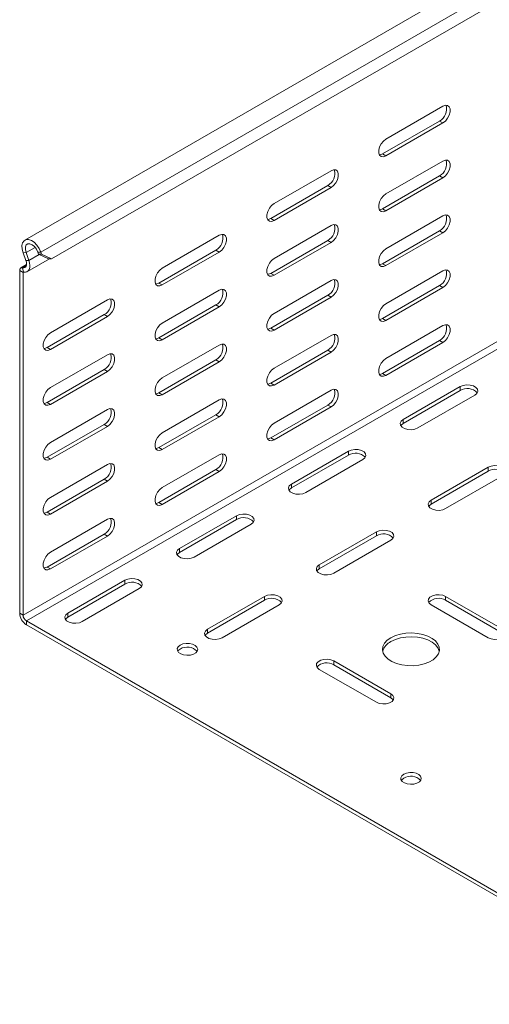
# Model space of a CAD drawing. Header units: millimetres. Extents: x -337 to 4147, y -1590 to -64.
# Tile 14 of 41: x 2246 to 2395, y -1590 to -1278. Entities that reach past the tile are written whole.
import ezdxf

# ---------------------------------------------------------------- set-up
doc = ezdxf.new("R2010")
doc.units = ezdxf.units.MM

msp = doc.modelspace()

# ---------------------------------------------------------------- linework, layer by layer
at = {"color": 7, "linetype": 'Continuous', "lineweight": 15}
for p, q in [((2495.41, -1205.11), (2247.93, -1347.98)), ((2256.34, -1353.92), (2499.58, -1213.5)), ((2362.07, -1316.06), (2380.11, -1305.65)), ((2361.01, -1320.76), (2379.05, -1310.35)), ((2380.11, -1310.96), (2362.07, -1321.37)), ((2362.07, -1333.41), (2380.11, -1323.01)), ((2326.72, -1336.47), (2344.75, -1326.06)), ((2361.01, -1338.11), (2379.05, -1327.7)), ((2380.11, -1328.31), (2362.07, -1338.72)), ((2325.66, -1341.17), (2343.69, -1330.76)), ((2344.75, -1331.37), (2326.72, -1341.78)), ((2362.07, -1350.77), (2380.11, -1340.36)), ((2326.72, -1353.82), (2344.75, -1343.42)), ((2361.01, -1355.46), (2379.05, -1345.05)), ((2291.36, -1356.88), (2309.4, -1346.47)), ((2325.66, -1358.52), (2343.69, -1348.11)), ((2380.11, -1345.66), (2362.07, -1356.07)), ((2290.3, -1361.58), (2308.33, -1351.17)), ((2344.75, -1348.72), (2326.72, -1359.13)), ((2248.27, -1354.45), (2247.37, -1351.99)), ((2249.2, -1354.41), (2248.3, -1351.95)), ((2248.71, -1357.97), (2255.68, -1353.95)), ((2252.05, -1351.81), (2252.28, -1352.44)), ((2252.28, -1352.44), (2253.22, -1352.41)), ((2255.4, -1353.96), (2252.28, -1352.44)), ((2252.98, -1351.77), (2253.22, -1352.41)), ((2253.22, -1352.41), (2256.34, -1353.92)), ((2256.34, -1353.92), (2255.4, -1353.96)), ((2309.4, -1351.78), (2291.36, -1362.19)), ((2248.46, -1355.77), (2246.66, -1356.81)), ((2246.29, -1465.99), (2246.29, -1357.64)), ((2247.35, -1466.6), (2247.35, -1358.25)), ((2362.07, -1368.12), (2380.11, -1357.71)), ((2291.36, -1374.24), (2309.4, -1363.83)), ((2326.72, -1371.18), (2344.75, -1360.77)), ((2361.01, -1372.81), (2379.05, -1362.4)), ((2380.11, -1363.02), (2362.07, -1373.43)), ((2256.01, -1377.29), (2274.04, -1366.88)), ((2325.66, -1375.87), (2343.69, -1365.46)), ((2344.75, -1366.07), (2326.72, -1376.48)), ((2290.3, -1378.93), (2308.33, -1368.52)), ((2309.4, -1369.13), (2291.36, -1379.54)), ((2254.95, -1381.99), (2272.98, -1371.58)), ((2274.04, -1372.19), (2256.01, -1382.6)), ((2362.07, -1385.47), (2380.11, -1375.06)), ((2326.72, -1388.53), (2344.75, -1378.12)), ((2291.36, -1391.59), (2309.4, -1381.18)), ((2361.01, -1390.16), (2379.05, -1379.76)), ((2380.11, -1380.37), (2362.07, -1390.78)), ((2256.01, -1394.65), (2274.04, -1384.24)), ((2325.66, -1393.22), (2343.69, -1382.81)), ((2344.75, -1383.43), (2326.72, -1393.84)), ((2290.3, -1396.28), (2308.33, -1385.87)), ((2309.4, -1386.48), (2291.36, -1396.89)), ((2254.95, -1399.34), (2272.98, -1388.93)), ((2274.04, -1389.54), (2256.01, -1399.95)), ((2385.59, -1394.35), (2367.55, -1404.76)), ((2326.72, -1405.88), (2344.75, -1395.47)), ((2385.59, -1395.58), (2367.55, -1405.98)), ((2372.15, -1407.41), (2390.18, -1397)), ((2291.36, -1408.94), (2309.4, -1398.53)), ((2325.66, -1410.57), (2343.69, -1400.17)), ((2344.75, -1400.78), (2326.72, -1411.19)), ((2256.01, -1412), (2274.04, -1401.59)), ((2290.3, -1413.63), (2308.33, -1403.22)), ((2309.4, -1403.84), (2291.36, -1414.25)), ((2254.95, -1416.69), (2272.98, -1406.28)), ((2274.04, -1406.9), (2256.01, -1417.3)), ((2291.36, -1426.29), (2309.4, -1415.88)), ((2350.23, -1414.76), (2332.2, -1425.17)), ((2350.23, -1415.99), (2332.2, -1426.39)), ((2256.01, -1429.35), (2274.04, -1418.94)), ((2336.8, -1427.82), (2354.83, -1417.41)), ((2394.42, -1419.86), (2376.39, -1430.27)), ((2290.3, -1430.98), (2308.33, -1420.58)), ((2309.4, -1421.19), (2291.36, -1431.6)), ((2394.42, -1421.09), (2376.39, -1431.5)), ((2380.99, -1432.93), (2399.02, -1422.52)), ((2254.95, -1434.04), (2272.98, -1423.63)), ((2274.04, -1424.25), (2256.01, -1434.66)), ((2314.88, -1435.17), (2296.84, -1445.58)), ((2256.01, -1446.7), (2274.04, -1436.29)), ((2314.88, -1436.4), (2296.84, -1446.8)), ((2301.44, -1448.23), (2319.47, -1437.82)), ((2254.95, -1451.39), (2272.98, -1440.99)), ((2274.04, -1441.6), (2256.01, -1452.01)), ((2359.07, -1440.27), (2341.04, -1450.68)), ((2359.07, -1441.5), (2341.04, -1451.91)), ((2345.63, -1453.34), (2363.67, -1442.93)), ((2279.52, -1455.58), (2261.49, -1465.99)), ((2279.52, -1456.81), (2261.49, -1467.21)), ((2266.08, -1468.64), (2284.12, -1458.23)), ((2323.71, -1460.68), (2305.68, -1471.09)), ((2323.71, -1461.91), (2305.68, -1472.32)), ((2310.28, -1473.75), (2328.31, -1463.34)), ((2376.39, -1463.34), (2394.42, -1473.75)), ((2399.02, -1471.09), (2380.99, -1460.68)), ((2399.02, -1472.32), (2380.99, -1461.91)), ((2456.3, -1588.45), (2248.41, -1468.44)), ((2456.3, -1589.68), (2248.41, -1469.66)), ((2363.67, -1491.5), (2345.63, -1481.09)), ((2341.04, -1483.75), (2359.07, -1494.16)), ((2363.67, -1492.73), (2345.63, -1482.32))]:
    msp.add_line(p, q, dxfattribs=at)
at = {"color": 7, "linetype": 'Continuous', "lineweight": 0}
for p, q in [((2252.98, -1351.77), (2500.47, -1208.9)), ((2379.05, -1310.35), (2380.11, -1310.96)), ((2361.01, -1320.76), (2362.07, -1321.37)), ((2247.35, -1466.6), (2494.83, -1323.73)), ((2248.41, -1468.44), (2495.89, -1325.57)), ((2379.05, -1327.7), (2380.11, -1328.31)), ((2343.69, -1330.76), (2344.75, -1331.37)), ((2361.01, -1338.11), (2362.07, -1338.72)), ((2325.66, -1341.17), (2326.72, -1341.78)), ((2379.05, -1345.05), (2380.11, -1345.66)), ((2343.69, -1348.11), (2344.75, -1348.72)), ((2248.3, -1351.95), (2251.17, -1350.29)), ((2308.33, -1351.17), (2309.4, -1351.78)), ((2248.3, -1351.95), (2247.37, -1351.99)), ((2248.27, -1354.45), (2249.2, -1354.41)), ((2249.2, -1354.41), (2252.46, -1352.53)), ((2252.98, -1351.77), (2252.05, -1351.81)), ((2247.2, -1356.76), (2248.4, -1356.06)), ((2247.2, -1356.76), (2247.5, -1358.1)), ((2361.01, -1355.46), (2362.07, -1356.07)), ((2247.35, -1358.25), (2246.29, -1357.64)), ((2247.35, -1358.25), (2247.57, -1358.12)), ((2325.66, -1358.52), (2326.72, -1359.13)), ((2290.3, -1361.58), (2291.36, -1362.19)), ((2379.05, -1362.4), (2380.11, -1363.02)), ((2343.69, -1365.46), (2344.75, -1366.07)), ((2308.33, -1368.52), (2309.4, -1369.13)), ((2272.98, -1371.58), (2274.04, -1372.19)), ((2361.01, -1372.81), (2362.07, -1373.43)), ((2325.66, -1375.87), (2326.72, -1376.48)), ((2290.3, -1378.93), (2291.36, -1379.54)), ((2254.95, -1381.99), (2256.01, -1382.6)), ((2379.05, -1379.76), (2380.11, -1380.37)), ((2343.69, -1382.81), (2344.75, -1383.43)), ((2308.33, -1385.87), (2309.4, -1386.48)), ((2272.98, -1388.93), (2274.04, -1389.54)), ((2361.01, -1390.16), (2362.07, -1390.78)), ((2325.66, -1393.22), (2326.72, -1393.84)), ((2385.59, -1395.58), (2385.59, -1394.35)), ((2290.3, -1396.28), (2291.36, -1396.89)), ((2254.95, -1399.34), (2256.01, -1399.95)), ((2343.69, -1400.17), (2344.75, -1400.78)), ((2308.33, -1403.22), (2309.4, -1403.84)), ((2272.98, -1406.28), (2274.04, -1406.9)), ((2367.55, -1405.98), (2367.55, -1404.76)), ((2290.3, -1413.63), (2291.36, -1414.25)), ((2325.66, -1410.57), (2326.72, -1411.19)), ((2254.95, -1416.69), (2256.01, -1417.3)), ((2350.23, -1415.99), (2350.23, -1414.76)), ((2394.42, -1421.09), (2394.42, -1419.86)), ((2308.33, -1420.58), (2309.4, -1421.19)), ((2272.98, -1423.63), (2274.04, -1424.25)), ((2332.2, -1426.39), (2332.2, -1425.17)), ((2290.3, -1430.98), (2291.36, -1431.6)), ((2376.39, -1431.5), (2376.39, -1430.27)), ((2254.95, -1434.04), (2256.01, -1434.66)), ((2314.88, -1436.4), (2314.88, -1435.17)), ((2272.98, -1440.99), (2274.04, -1441.6)), ((2359.07, -1441.5), (2359.07, -1440.27)), ((2296.84, -1446.8), (2296.84, -1445.58)), ((2341.04, -1451.91), (2341.04, -1450.68)), ((2254.95, -1451.39), (2256.01, -1452.01)), ((2279.52, -1456.81), (2279.52, -1455.58)), ((2323.71, -1461.91), (2323.71, -1460.68)), ((2380.99, -1461.91), (2380.99, -1460.68)), ((2246.29, -1465.99), (2247.35, -1466.6)), ((2261.49, -1467.21), (2261.49, -1465.99)), ((2248.41, -1468.44), (2248.41, -1469.66)), ((2305.68, -1472.32), (2305.68, -1471.09)), ((2345.63, -1482.32), (2345.63, -1481.09)), ((2363.67, -1492.73), (2363.67, -1491.5))]:
    msp.add_line(p, q, dxfattribs=at)
at = {"color": 7, "linetype": 'Continuous', "lineweight": 15, "flags": 128}
for points in [[(2380.11, -1305.65), (2380.89, -1305.36), (2381.58, -1305.42), (2382.1, -1305.83), (2382.37, -1306.54), (2382.37, -1307.46), (2382.1, -1308.49), (2381.58, -1309.49), (2380.89, -1310.35), (2380.11, -1310.96)], [(2362.07, -1321.37), (2361.29, -1321.66), (2360.6, -1321.6), (2360.08, -1321.19), (2359.81, -1320.48), (2359.81, -1319.56), (2360.08, -1318.54), (2360.6, -1317.54), (2361.29, -1316.68), (2362.07, -1316.06)], [(2360.01, -1321.07), (2360.23, -1321.05), (2361.01, -1320.76)], [(2380.11, -1323.01), (2380.89, -1322.71), (2381.58, -1322.77), (2382.1, -1323.18), (2382.37, -1323.89), (2382.37, -1324.81), (2382.1, -1325.84), (2381.58, -1326.84), (2380.89, -1327.7), (2380.11, -1328.31)], [(2344.75, -1326.06), (2345.54, -1325.77), (2346.23, -1325.83), (2346.74, -1326.24), (2347.01, -1326.95), (2347.01, -1327.87), (2346.74, -1328.9), (2346.23, -1329.9), (2345.54, -1330.76), (2344.75, -1331.37)], [(2362.07, -1338.72), (2361.29, -1339.02), (2360.6, -1338.95), (2360.08, -1338.54), (2359.81, -1337.84), (2359.81, -1336.91), (2360.08, -1335.89), (2360.6, -1334.89), (2361.29, -1334.03), (2362.07, -1333.41)], [(2326.72, -1341.78), (2325.93, -1342.07), (2325.24, -1342.01), (2324.73, -1341.6), (2324.46, -1340.89), (2324.46, -1339.97), (2324.73, -1338.95), (2325.24, -1337.95), (2325.93, -1337.09), (2326.72, -1336.47)], [(2360.01, -1338.42), (2360.23, -1338.4), (2361.01, -1338.11)], [(2324.65, -1341.48), (2324.87, -1341.46), (2325.66, -1341.17)], [(2380.11, -1340.36), (2380.89, -1340.06), (2381.58, -1340.13), (2382.1, -1340.53), (2382.37, -1341.24), (2382.37, -1342.17), (2382.1, -1343.19), (2381.58, -1344.19), (2380.89, -1345.05), (2380.11, -1345.66)], [(2344.75, -1343.42), (2345.54, -1343.12), (2346.23, -1343.18), (2346.74, -1343.59), (2347.01, -1344.3), (2347.01, -1345.22), (2346.74, -1346.25), (2346.23, -1347.25), (2345.54, -1348.11), (2344.75, -1348.72)], [(2247.37, -1351.99), (2247.06, -1350.82), (2247, -1349.75), (2247.2, -1348.85), (2247.65, -1348.19), (2248.29, -1347.83), (2249.09, -1347.8), (2249.98, -1348.1), (2250.88, -1348.7), (2251.73, -1349.57), (2252.45, -1350.62), (2252.98, -1351.77)], [(2309.4, -1346.47), (2310.18, -1346.18), (2310.87, -1346.24), (2311.39, -1346.65), (2311.66, -1347.36), (2311.66, -1348.28), (2311.39, -1349.31), (2310.87, -1350.31), (2310.18, -1351.17), (2309.4, -1351.78)], [(2248.3, -1351.95), (2248.07, -1351.01), (2248.1, -1350.17), (2248.37, -1349.54), (2248.87, -1349.19), (2249.52, -1349.17), (2250.25, -1349.47), (2250.97, -1350.06), (2251.59, -1350.87), (2252.05, -1351.81)], [(2362.07, -1356.07), (2361.29, -1356.37), (2360.6, -1356.31), (2360.08, -1355.9), (2359.81, -1355.19), (2359.81, -1354.27), (2360.08, -1353.24), (2360.6, -1352.24), (2361.29, -1351.38), (2362.07, -1350.77)], [(2247.2, -1356.76), (2247.56, -1356.79), (2247.88, -1356.71), (2248.14, -1356.53), (2248.34, -1356.24), (2248.45, -1355.87), (2248.47, -1355.44), (2248.41, -1354.95), (2248.27, -1354.45)], [(2247.5, -1358.1), (2248.08, -1358.16), (2248.59, -1358.03), (2249.01, -1357.74), (2249.31, -1357.28), (2249.49, -1356.69), (2249.53, -1355.99), (2249.43, -1355.22), (2249.2, -1354.41)], [(2326.72, -1359.13), (2325.93, -1359.43), (2325.24, -1359.36), (2324.73, -1358.95), (2324.46, -1358.25), (2324.46, -1357.32), (2324.73, -1356.3), (2325.24, -1355.3), (2325.93, -1354.44), (2326.72, -1353.82)], [(2246.29, -1357.64), (2246.3, -1357.41), (2246.35, -1357.21), (2246.43, -1357.04), (2246.54, -1356.9), (2246.68, -1356.8), (2246.83, -1356.75), (2247.01, -1356.73), (2247.2, -1356.76)], [(2291.36, -1362.19), (2290.58, -1362.48), (2289.89, -1362.42), (2289.37, -1362.01), (2289.1, -1361.3), (2289.1, -1360.38), (2289.37, -1359.36), (2289.89, -1358.36), (2290.58, -1357.5), (2291.36, -1356.88)], [(2360.01, -1355.77), (2360.23, -1355.76), (2361.01, -1355.46)], [(2380.11, -1357.71), (2380.89, -1357.41), (2381.58, -1357.48), (2382.1, -1357.89), (2382.37, -1358.59), (2382.37, -1359.52), (2382.1, -1360.54), (2381.58, -1361.54), (2380.89, -1362.4), (2380.11, -1363.02)], [(2247.35, -1358.25), (2247.35, -1358.21), (2247.36, -1358.18), (2247.37, -1358.15), (2247.39, -1358.13), (2247.41, -1358.11), (2247.44, -1358.1), (2247.47, -1358.1), (2247.5, -1358.1)], [(2324.65, -1358.83), (2324.87, -1358.81), (2325.66, -1358.52)], [(2344.75, -1360.77), (2345.54, -1360.47), (2346.23, -1360.54), (2346.74, -1360.95), (2347.01, -1361.65), (2347.01, -1362.58), (2346.74, -1363.6), (2346.23, -1364.6), (2345.54, -1365.46), (2344.75, -1366.07)], [(2289.3, -1361.89), (2289.52, -1361.87), (2290.3, -1361.58)], [(2309.4, -1363.83), (2310.18, -1363.53), (2310.87, -1363.59), (2311.39, -1364), (2311.66, -1364.71), (2311.66, -1365.63), (2311.39, -1366.66), (2310.87, -1367.66), (2310.18, -1368.52), (2309.4, -1369.13)], [(2274.04, -1366.88), (2274.83, -1366.59), (2275.52, -1366.65), (2276.03, -1367.06), (2276.3, -1367.77), (2276.3, -1368.69), (2276.03, -1369.72), (2275.52, -1370.72), (2274.83, -1371.58), (2274.04, -1372.19)], [(2362.07, -1373.43), (2361.29, -1373.72), (2360.6, -1373.66), (2360.08, -1373.25), (2359.81, -1372.54), (2359.81, -1371.62), (2360.08, -1370.59), (2360.6, -1369.59), (2361.29, -1368.73), (2362.07, -1368.12)], [(2326.72, -1376.48), (2325.93, -1376.78), (2325.24, -1376.72), (2324.73, -1376.31), (2324.46, -1375.6), (2324.46, -1374.68), (2324.73, -1373.65), (2325.24, -1372.65), (2325.93, -1371.79), (2326.72, -1371.18)], [(2360.01, -1373.13), (2360.23, -1373.11), (2361.01, -1372.81)], [(2291.36, -1379.54), (2290.58, -1379.84), (2289.89, -1379.77), (2289.37, -1379.36), (2289.1, -1378.66), (2289.1, -1377.73), (2289.37, -1376.71), (2289.89, -1375.71), (2290.58, -1374.85), (2291.36, -1374.24)], [(2324.65, -1376.18), (2324.87, -1376.17), (2325.66, -1375.87)], [(2380.11, -1375.06), (2380.89, -1374.77), (2381.58, -1374.83), (2382.1, -1375.24), (2382.37, -1375.95), (2382.37, -1376.87), (2382.1, -1377.89), (2381.58, -1378.89), (2380.89, -1379.75), (2380.11, -1380.37)], [(2256.01, -1382.6), (2255.22, -1382.89), (2254.53, -1382.83), (2254.02, -1382.42), (2253.75, -1381.71), (2253.75, -1380.79), (2254.02, -1379.77), (2254.53, -1378.77), (2255.22, -1377.91), (2256.01, -1377.29)], [(2289.3, -1379.24), (2289.52, -1379.22), (2290.3, -1378.93)], [(2344.75, -1378.12), (2345.54, -1377.82), (2346.23, -1377.89), (2346.74, -1378.3), (2347.01, -1379.01), (2347.01, -1379.93), (2346.74, -1380.95), (2346.23, -1381.95), (2345.54, -1382.81), (2344.75, -1383.43)], [(2253.94, -1382.3), (2254.16, -1382.28), (2254.95, -1381.99)], [(2309.4, -1381.18), (2310.18, -1380.88), (2310.87, -1380.95), (2311.39, -1381.36), (2311.66, -1382.06), (2311.66, -1382.99), (2311.39, -1384.01), (2310.87, -1385.01), (2310.18, -1385.87), (2309.4, -1386.48)], [(2274.04, -1384.24), (2274.83, -1383.94), (2275.52, -1384), (2276.03, -1384.41), (2276.3, -1385.12), (2276.3, -1386.04), (2276.03, -1387.07), (2275.52, -1388.07), (2274.83, -1388.93), (2274.04, -1389.54)], [(2362.07, -1390.78), (2361.29, -1391.07), (2360.6, -1391.01), (2360.08, -1390.6), (2359.81, -1389.89), (2359.81, -1388.97), (2360.08, -1387.94), (2360.6, -1386.94), (2361.29, -1386.08), (2362.07, -1385.47)], [(2326.72, -1393.84), (2325.93, -1394.13), (2325.24, -1394.07), (2324.73, -1393.66), (2324.46, -1392.95), (2324.46, -1392.03), (2324.73, -1391), (2325.24, -1390), (2325.93, -1389.14), (2326.72, -1388.53)], [(2291.36, -1396.89), (2290.58, -1397.19), (2289.89, -1397.13), (2289.37, -1396.72), (2289.1, -1396.01), (2289.1, -1395.09), (2289.37, -1394.06), (2289.89, -1393.06), (2290.58, -1392.2), (2291.36, -1391.59)], [(2360.01, -1390.48), (2360.23, -1390.46), (2361.01, -1390.16)], [(2256.01, -1399.95), (2255.22, -1400.25), (2254.53, -1400.18), (2254.02, -1399.77), (2253.75, -1399.07), (2253.75, -1398.14), (2254.02, -1397.12), (2254.53, -1396.12), (2255.22, -1395.26), (2256.01, -1394.65)], [(2324.65, -1393.54), (2324.87, -1393.52), (2325.66, -1393.22)], [(2390.18, -1397), (2390.83, -1396.47), (2391.12, -1395.84), (2391.02, -1395.19), (2390.55, -1394.6), (2389.75, -1394.14), (2388.73, -1393.86), (2387.6, -1393.81), (2386.51, -1393.98), (2385.59, -1394.35)], [(2289.3, -1396.59), (2289.52, -1396.58), (2290.3, -1396.28)], [(2344.75, -1395.47), (2345.54, -1395.18), (2346.23, -1395.24), (2346.74, -1395.65), (2347.01, -1396.36), (2347.01, -1397.28), (2346.74, -1398.3), (2346.23, -1399.3), (2345.54, -1400.16), (2344.75, -1400.78)], [(2253.94, -1399.65), (2254.16, -1399.63), (2254.95, -1399.34)], [(2309.4, -1398.53), (2310.18, -1398.24), (2310.87, -1398.3), (2311.39, -1398.71), (2311.66, -1399.42), (2311.66, -1400.34), (2311.39, -1401.36), (2310.87, -1402.36), (2310.18, -1403.22), (2309.4, -1403.84)], [(2274.04, -1401.59), (2274.83, -1401.29), (2275.52, -1401.36), (2276.03, -1401.77), (2276.3, -1402.47), (2276.3, -1403.4), (2276.03, -1404.42), (2275.52, -1405.42), (2274.83, -1406.28), (2274.04, -1406.9)], [(2326.72, -1411.19), (2325.93, -1411.48), (2325.24, -1411.42), (2324.73, -1411.01), (2324.46, -1410.3), (2324.46, -1409.38), (2324.73, -1408.36), (2325.24, -1407.35), (2325.93, -1406.49), (2326.72, -1405.88)], [(2367.55, -1404.76), (2366.91, -1405.29), (2366.62, -1405.92), (2366.71, -1406.57), (2367.19, -1407.16), (2367.99, -1407.62), (2369.01, -1407.9), (2370.14, -1407.96), (2371.23, -1407.79), (2372.15, -1407.41)], [(2367.55, -1405.98), (2366.91, -1406.52), (2366.78, -1406.7)], [(2291.36, -1414.25), (2290.58, -1414.54), (2289.89, -1414.48), (2289.37, -1414.07), (2289.1, -1413.36), (2289.1, -1412.44), (2289.37, -1411.41), (2289.89, -1410.41), (2290.58, -1409.55), (2291.36, -1408.94)], [(2256.01, -1417.3), (2255.22, -1417.6), (2254.53, -1417.54), (2254.02, -1417.13), (2253.75, -1416.42), (2253.75, -1415.5), (2254.02, -1414.47), (2254.53, -1413.47), (2255.22, -1412.61), (2256.01, -1412)], [(2289.3, -1413.95), (2289.52, -1413.93), (2290.3, -1413.63)], [(2324.65, -1410.89), (2324.87, -1410.87), (2325.66, -1410.57)], [(2253.94, -1417), (2254.16, -1416.99), (2254.95, -1416.69)], [(2309.4, -1415.88), (2310.18, -1415.59), (2310.87, -1415.65), (2311.39, -1416.06), (2311.66, -1416.77), (2311.66, -1417.69), (2311.39, -1418.71), (2310.87, -1419.71), (2310.18, -1420.57), (2309.4, -1421.19)], [(2354.83, -1417.41), (2355.47, -1416.88), (2355.77, -1416.25), (2355.67, -1415.6), (2355.19, -1415.01), (2354.39, -1414.55), (2353.37, -1414.27), (2352.25, -1414.22), (2351.16, -1414.39), (2350.23, -1414.76)], [(2274.04, -1418.94), (2274.83, -1418.65), (2275.52, -1418.71), (2276.03, -1419.12), (2276.3, -1419.83), (2276.3, -1420.75), (2276.03, -1421.77), (2275.52, -1422.77), (2274.83, -1423.63), (2274.04, -1424.25)], [(2399.02, -1422.52), (2399.67, -1421.98), (2399.96, -1421.35), (2399.86, -1420.7), (2399.39, -1420.11), (2398.59, -1419.65), (2397.56, -1419.38), (2396.44, -1419.32), (2395.35, -1419.49), (2394.42, -1419.86)], [(2332.2, -1425.17), (2331.55, -1425.7), (2331.26, -1426.33), (2331.36, -1426.98), (2331.84, -1427.57), (2332.63, -1428.03), (2333.66, -1428.31), (2334.78, -1428.37), (2335.87, -1428.2), (2336.8, -1427.82)], [(2291.36, -1431.6), (2290.58, -1431.89), (2289.89, -1431.83), (2289.37, -1431.42), (2289.1, -1430.71), (2289.1, -1429.79), (2289.37, -1428.77), (2289.89, -1427.76), (2290.58, -1426.9), (2291.36, -1426.29)], [(2332.2, -1426.39), (2331.55, -1426.93), (2331.43, -1427.11)], [(2256.01, -1434.66), (2255.22, -1434.95), (2254.53, -1434.89), (2254.02, -1434.48), (2253.75, -1433.77), (2253.75, -1432.85), (2254.02, -1431.82), (2254.53, -1430.82), (2255.22, -1429.96), (2256.01, -1429.35)], [(2289.3, -1431.3), (2289.52, -1431.28), (2290.3, -1430.98)], [(2376.39, -1430.27), (2375.75, -1430.81), (2375.45, -1431.44), (2375.55, -1432.08), (2376.03, -1432.67), (2376.83, -1433.14), (2377.85, -1433.41), (2378.97, -1433.47), (2380.07, -1433.3), (2380.99, -1432.93)], [(2376.39, -1431.5), (2375.75, -1432.03), (2375.62, -1432.21)], [(2253.94, -1434.36), (2254.16, -1434.34), (2254.95, -1434.04)], [(2319.47, -1437.82), (2320.12, -1437.29), (2320.41, -1436.66), (2320.31, -1436.01), (2319.84, -1435.42), (2319.04, -1434.96), (2318.01, -1434.69), (2316.89, -1434.63), (2315.8, -1434.8), (2314.88, -1435.17)], [(2274.04, -1436.29), (2274.83, -1436), (2275.52, -1436.06), (2276.03, -1436.47), (2276.3, -1437.18), (2276.3, -1438.1), (2276.03, -1439.12), (2275.52, -1440.12), (2274.83, -1440.98), (2274.04, -1441.6)], [(2363.67, -1442.93), (2364.31, -1442.39), (2364.61, -1441.76), (2364.51, -1441.11), (2364.03, -1440.52), (2363.23, -1440.06), (2362.21, -1439.79), (2361.08, -1439.73), (2359.99, -1439.9), (2359.07, -1440.27)], [(2256.01, -1452.01), (2255.22, -1452.3), (2254.53, -1452.24), (2254.02, -1451.83), (2253.75, -1451.12), (2253.75, -1450.2), (2254.02, -1449.18), (2254.53, -1448.17), (2255.22, -1447.31), (2256.01, -1446.7)], [(2296.84, -1445.58), (2296.2, -1446.11), (2295.9, -1446.74), (2296, -1447.39), (2296.48, -1447.98), (2297.28, -1448.44), (2298.3, -1448.72), (2299.43, -1448.78), (2300.52, -1448.61), (2301.44, -1448.23)], [(2296.84, -1446.8), (2296.2, -1447.34), (2296.07, -1447.52)], [(2341.04, -1450.68), (2340.39, -1451.22), (2340.1, -1451.85), (2340.2, -1452.49), (2340.67, -1453.09), (2341.47, -1453.55), (2342.5, -1453.82), (2343.62, -1453.88), (2344.71, -1453.71), (2345.63, -1453.34)], [(2253.94, -1451.71), (2254.16, -1451.69), (2254.95, -1451.39)], [(2341.04, -1451.91), (2340.39, -1452.44), (2340.26, -1452.62)], [(2284.12, -1458.23), (2284.76, -1457.7), (2285.06, -1457.07), (2284.96, -1456.42), (2284.48, -1455.83), (2283.68, -1455.37), (2282.66, -1455.1), (2281.53, -1455.04), (2280.44, -1455.21), (2279.52, -1455.58)], [(2328.31, -1463.34), (2328.96, -1462.8), (2329.25, -1462.17), (2329.15, -1461.52), (2328.67, -1460.93), (2327.88, -1460.47), (2326.85, -1460.2), (2325.73, -1460.14), (2324.64, -1460.31), (2323.71, -1460.68)], [(2380.99, -1460.68), (2380.07, -1460.31), (2378.97, -1460.14), (2377.85, -1460.2), (2376.83, -1460.47), (2376.03, -1460.93), (2375.55, -1461.52), (2375.45, -1462.17), (2375.75, -1462.8), (2376.39, -1463.34)], [(2261.49, -1465.99), (2260.84, -1466.52), (2260.55, -1467.15), (2260.65, -1467.8), (2261.12, -1468.39), (2261.92, -1468.85), (2262.95, -1469.13), (2264.07, -1469.19), (2265.16, -1469.02), (2266.08, -1468.64)], [(2261.49, -1467.21), (2260.84, -1467.75), (2260.71, -1467.93)], [(2305.68, -1471.09), (2305.04, -1471.63), (2304.74, -1472.26), (2304.84, -1472.9), (2305.32, -1473.5), (2306.12, -1473.96), (2307.14, -1474.23), (2308.26, -1474.29), (2309.35, -1474.12), (2310.28, -1473.75)], [(2305.68, -1472.32), (2305.04, -1472.85), (2304.91, -1473.03)], [(2363.67, -1473.75), (2362.51, -1474.56), (2361.67, -1475.49), (2361.17, -1476.5), (2361.03, -1477.55), (2361.26, -1478.59), (2361.85, -1479.59), (2362.78, -1480.49), (2364, -1481.27), (2365.46, -1481.9), (2367.12, -1482.34), (2368.89, -1482.57), (2370.71, -1482.6), (2372.51, -1482.41), (2374.2, -1482.02), (2375.72, -1481.45), (2377, -1480.7), (2378.01, -1479.83), (2378.68, -1478.85), (2379, -1477.81), (2378.96, -1476.76), (2378.55, -1475.74), (2377.79, -1474.78), (2376.71, -1473.94), (2375.36, -1473.23), (2373.79, -1472.7), (2372.06, -1472.36), (2370.26, -1472.23), (2368.44, -1472.31), (2366.69, -1472.59), (2365.08, -1473.08), (2363.67, -1473.75)], [(2394.42, -1473.75), (2395.35, -1474.12), (2396.44, -1474.29), (2397.56, -1474.23), (2398.59, -1473.96), (2399.39, -1473.5), (2399.86, -1472.9), (2399.96, -1472.26), (2399.67, -1471.63), (2399.02, -1471.09)], [(2297.02, -1476.09), (2296.4, -1476.6), (2296.09, -1477.19), (2296.14, -1477.8), (2296.53, -1478.38), (2297.22, -1478.85), (2298.14, -1479.17), (2299.18, -1479.29), (2300.25, -1479.22), (2301.21, -1478.95), (2301.96, -1478.51), (2302.43, -1477.96), (2302.57, -1477.34), (2302.35, -1476.74), (2301.8, -1476.21), (2300.98, -1475.81), (2299.99, -1475.58), (2298.92, -1475.56), (2297.89, -1475.73), (2297.02, -1476.09)], [(2378.97, -1478.03), (2378.96, -1477.99), (2378.55, -1476.96), (2377.79, -1476.01), (2376.71, -1475.16), (2375.36, -1474.46), (2373.79, -1473.92), (2372.06, -1473.58), (2370.26, -1473.45), (2368.44, -1473.53), (2366.69, -1473.82), (2365.08, -1474.31), (2363.67, -1474.97)], [(2297.02, -1477.32), (2296.4, -1477.82), (2296.25, -1478.03)], [(2345.63, -1481.09), (2344.71, -1480.72), (2343.62, -1480.55), (2342.5, -1480.61), (2341.47, -1480.88), (2340.67, -1481.34), (2340.2, -1481.93), (2340.1, -1482.58), (2340.39, -1483.21), (2341.04, -1483.75)], [(2359.07, -1494.16), (2359.99, -1494.53), (2361.08, -1494.7), (2362.21, -1494.64), (2363.23, -1494.37), (2364.03, -1493.91), (2364.51, -1493.32), (2364.61, -1492.67), (2364.31, -1492.04), (2363.67, -1491.5)], [(2364.44, -1493.44), (2364.31, -1493.26), (2363.67, -1492.73)], [(2367.73, -1516.91), (2367.11, -1517.42), (2366.8, -1518.01), (2366.85, -1518.63), (2367.24, -1519.2), (2367.93, -1519.67), (2368.85, -1519.99), (2369.9, -1520.11), (2370.96, -1520.04), (2371.92, -1519.77), (2372.67, -1519.33), (2373.14, -1518.78), (2373.28, -1518.16), (2373.06, -1517.56), (2372.51, -1517.03), (2371.69, -1516.63), (2370.7, -1516.4), (2369.63, -1516.38), (2368.6, -1516.55), (2367.73, -1516.91)], [(2367.73, -1518.14), (2367.11, -1518.64), (2366.96, -1518.85)]]:
    msp.add_lwpolyline(points, dxfattribs=at)
at = {"color": 7, "linetype": 'Continuous', "lineweight": 15}
for centre, radius, start, end in [((2377, -1306.57), 4.29, 298.4612, 16.6992), ((2377, -1323.93), 4.29, 298.4612, 16.6992), ((2341.64, -1326.98), 4.29, 298.4607, 16.7), ((2377, -1341.28), 4.29, 298.4612, 16.6992), ((2341.64, -1344.34), 4.29, 298.4607, 16.7), ((2306.29, -1347.4), 4.29, 298.4612, 16.6992), ((2377, -1358.63), 4.29, 298.4611, 16.6993), ((2341.64, -1361.69), 4.29, 298.4607, 16.7), ((2306.29, -1364.75), 4.29, 298.4612, 16.6992), ((2270.93, -1367.81), 4.29, 298.4618, 16.6986), ((2377, -1375.98), 4.29, 298.4611, 16.6993), ((2341.64, -1379.04), 4.29, 298.4606, 16.7), ((2306.29, -1382.1), 4.29, 298.4612, 16.6992), ((2270.93, -1385.16), 4.29, 298.4618, 16.6986), ((2387.83, -1399.23), 4.29, 43.313, 121.5345), ((2341.64, -1396.39), 4.29, 298.4607, 16.7), ((2306.29, -1399.45), 4.29, 298.4611, 16.6993), ((2270.93, -1402.51), 4.29, 298.4618, 16.6986), ((2306.29, -1416.8), 4.29, 298.4611, 16.6993), ((2352.48, -1419.64), 4.29, 43.3122, 121.535), ((2270.93, -1419.86), 4.29, 298.4617, 16.6987), ((2396.67, -1424.75), 4.29, 43.3125, 121.5351), ((2270.93, -1437.21), 4.29, 298.4617, 16.6987), ((2317.12, -1440.06), 4.29, 43.313, 121.5345), ((2361.32, -1445.16), 4.29, 43.3131, 121.5345), ((2281.77, -1460.47), 4.29, 43.3136, 121.5339), ((2325.96, -1465.57), 4.29, 43.3125, 121.5351), ((2378.74, -1465.57), 4.29, 58.4653, 136.6872), ((2250.89, -1465.78), 4.61, 182.6054, 237.3947), ((2249.65, -1466.5), 2.31, 182.6059, 237.3944), ((2365.69, -1479.28), 4.76, 115.1107, 164.7917), ((2299.26, -1481.04), 4.34, 43.8447, 121.0029), ((2343.39, -1485.98), 4.29, 58.4657, 136.6869), ((2369.97, -1521.86), 4.34, 43.8447, 121.0029)]:
    msp.add_arc(centre, radius, start, end, dxfattribs=at)

doc.saveas('drawing.dxf')
